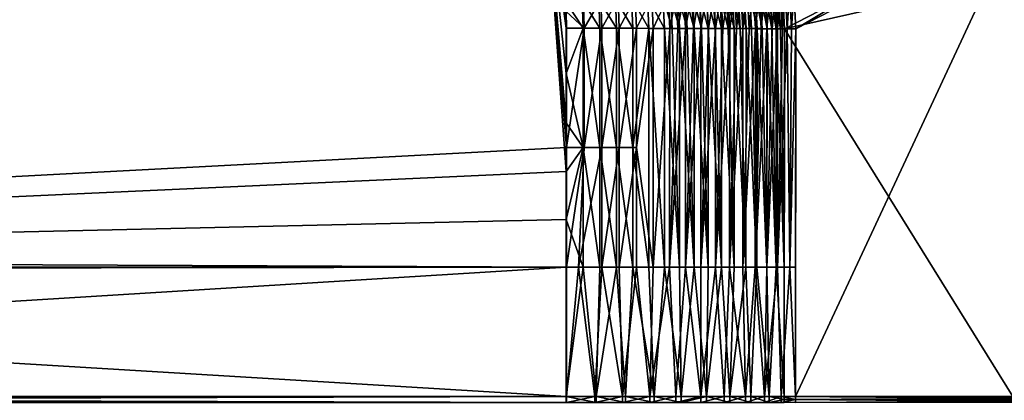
# Model space of a CAD drawing. Header units: metres. Extents: x -900 to 900, y -400 to 400.
# Tile 213 of 253: x 432 to 667, y 0 to 91. Entities that reach past the tile are written whole.
import ezdxf

# ---------------------------------------------------------------- set-up
doc = ezdxf.new("R2010")
doc.units = ezdxf.units.M

msp = doc.modelspace()

# ---------------------------------------------------------------- linework, layer by layer
at = {"layer": 'top'}
for points in [[(341.090759, 223.79567, -496.466583), (437.335358, 223.870071, -494.717072), (62.116249, 37.232742, -503.495331)], [(62.116249, 37.232742, -503.495331), (437.335358, 223.870071, -494.717072), (62.849209, 35.558052, -503.495331)], [(372.984802, 223.770142, -492.901215), (62.134815, 37.003773, -500.496002), (437.279114, 223.842056, -491.717743)], [(62.134815, 37.003773, -500.496002), (62.270256, 36.741394, -500.496002), (437.279114, 223.842056, -491.717743)], [(437.279114, 223.842056, -491.717743), (62.270256, 36.741394, -500.496002), (443.575165, 223.660156, -491.601166)], [(62.270256, 36.741394, -500.496002), (62.397728, 36.477486, -500.496002), (443.575165, 223.660156, -491.601166)], [(443.575165, 223.660156, -491.601166), (62.397728, 36.477486, -500.496002), (468.505676, 219.215271, -491.167877)], [(437.335358, 223.870071, -494.717072), (520.393921, 188.45813, -493.390167), (62.849209, 35.558052, -503.495331)], [(62.397728, 36.477486, -500.496002), (62.517357, 36.21207, -500.496002), (468.505676, 219.215271, -491.167877)], [(468.505676, 219.215271, -491.167877), (62.517357, 36.21207, -500.496002), (480.591248, 214.882462, -490.972443)], [(62.517357, 36.21207, -500.496002), (62.629272, 35.945187, -500.496002), (480.591248, 214.882462, -490.972443)], [(480.591248, 214.882462, -490.972443), (62.629272, 35.945187, -500.496002), (497.76944, 206.077408, -490.709351)], [(62.629272, 35.945187, -500.496002), (62.733601, 35.676849, -500.496002), (497.76944, 206.077408, -490.709351)], [(497.76944, 206.077408, -490.709351), (62.733601, 35.676849, -500.496002), (508.340515, 198.850876, -490.555847)], [(62.733601, 35.676849, -500.496002), (62.830471, 35.407097, -500.496002), (508.340515, 198.850876, -490.555847)], [(508.340515, 198.850876, -490.555847), (62.830471, 35.407097, -500.496002), (518.09021, 190.658234, -490.42038)], [(62.830471, 35.407097, -500.496002), (62.92001, 35.135952, -500.496002), (518.09021, 190.658234, -490.42038)], [(518.09021, 190.658234, -490.42038), (62.92001, 35.135952, -500.496002), (526.977783, 181.583008, -490.302704)], [(62.849209, 35.558052, -503.495331), (520.393921, 188.45813, -493.390167), (63.320282, 33.791721, -503.495331)], [(520.393921, 188.45813, -493.390167), (556.825012, 127.259506, -492.974121), (63.320282, 33.791721, -503.495331)], [(62.92001, 35.135952, -500.496002), (63.002346, 34.863441, -500.496002), (526.977783, 181.583008, -490.302704)], [(526.977783, 181.583008, -490.302704), (63.002346, 34.863441, -500.496002), (534.963257, 171.708542, -490.202545)], [(63.002346, 34.863441, -500.496002), (63.077606, 34.589596, -500.496002), (534.963257, 171.708542, -490.202545)], [(534.963257, 171.708542, -490.202545), (63.077606, 34.589596, -500.496002), (542.006714, 161.118149, -490.119659)], [(63.077606, 34.589596, -500.496002), (63.14592, 34.314438, -500.496002), (542.006714, 161.118149, -490.119659)], [(542.006714, 161.118149, -490.119659), (63.14592, 34.314438, -500.496002), (548.068054, 149.895493, -490.053741)], [(63.14592, 34.314438, -500.496002), (63.207417, 34.038002, -500.496002), (548.068054, 149.895493, -490.053741)], [(548.068054, 149.895493, -490.053741), (63.207417, 34.038002, -500.496002), (553.106445, 138.14418, -490.004761)], [(63.207417, 34.038002, -500.496002), (63.258526, 33.780186, -500.496002), (553.106445, 138.14418, -490.004761)], [(553.106445, 138.14418, -490.004761), (63.258526, 33.780186, -500.496002), (557.079407, 125.99765, -489.9729)], [(63.320282, 33.791721, -503.495331), (556.825012, 127.259506, -492.974121), (562.270081, 60.027832, -493.031525)], [(556.825012, 127.259506, -492.974121), (562.28949, 88.474983, -492.981537), (562.270081, 60.027832, -493.031525)], [(562.28949, 88.474983, -492.981537), (556.825012, 127.259506, -492.974121), (562.236694, 92.425606, -492.973175)], [(63.258526, 33.780186, -500.496002), (63.577065, 31.580099, -500.493591), (557.079407, 125.99765, -489.9729)], [(557.079407, 125.99765, -489.9729), (63.577065, 31.580099, -500.493591), (562.204956, 54.371548, -490.038177)], [(562.204956, 54.371548, -490.038177), (562.210327, 65.947968, -490.024506), (557.079407, 125.99765, -489.9729)], [(562.210327, 65.947968, -490.024506), (562.218018, 77.659081, -490.005096), (557.079407, 125.99765, -489.9729)], [(557.079407, 125.99765, -489.9729), (562.218018, 77.659081, -490.005096), (562.227051, 88.468025, -489.982208)], [(562.227051, 88.468025, -489.982208), (562.089111, 94.765228, -489.969666), (557.079407, 125.99765, -489.9729)], [(616.838867, 88.329659, -458.767822), (616.383362, 97.230095, -459.2565), (670.415527, 120.392815, -353.514008)], [(670.466003, 115.94252, -353.518738), (616.838867, 88.329659, -458.767822), (670.415527, 120.392815, -353.514008)], [(613.980286, 92.969688, -457.658325), (614.165894, 88.329659, -457.405853), (667.747559, 115.95916, -352.096375)], [(667.747559, 115.95916, -352.096375), (614.165894, 88.329659, -457.405853), (668.633911, 100.639046, -350.511444)], [(725.835327, 0.734328, -244.903076), (616.804932, 0.734328, -458.834534), (670.466003, 115.94252, -353.518738)], [(616.804932, 0.734328, -458.834534), (616.838867, 88.329659, -458.767822), (670.466003, 115.94252, -353.518738)], [(614.165894, 88.329659, -457.405853), (668.570313, 0.734328, -350.479034), (668.633911, 100.639046, -350.511444)], [(588.372498, 96.158806, -486.591064), (586.851379, 88.432594, -487.409637), (586.478088, 96.075562, -487.48111)], [(588.372498, 96.158806, -486.591064), (588.76123, 88.428192, -486.505371), (586.851379, 88.432594, -487.409637)], [(589.220337, 88.419182, -482.894196), (588.829468, 96.164604, -482.989746), (587.055115, 96.086823, -483.896851)], [(590.236023, 96.240585, -485.638397), (588.76123, 88.428192, -486.505371), (588.372498, 96.158806, -486.591064)], [(590.236023, 96.240585, -485.638397), (590.639526, 88.423683, -485.537262), (588.76123, 88.428192, -486.505371)], [(590.976624, 88.414787, -481.912659), (590.572449, 96.240913, -482.023956), (588.829468, 96.164604, -482.989746)], [(589.220337, 88.419182, -482.894196), (590.976624, 88.414787, -481.912659), (588.829468, 96.164604, -482.989746)], [(592.066589, 96.320808, -484.624084), (590.639526, 88.423683, -485.537262), (590.236023, 96.240585, -485.638397)], [(592.698853, 88.410294, -480.872498), (592.282104, 96.315659, -481.000366), (590.572449, 96.240913, -482.023956)], [(590.976624, 88.414787, -481.912659), (592.698853, 88.410294, -480.872498), (590.572449, 96.240913, -482.023956)], [(592.066589, 96.320808, -484.624084), (592.484131, 88.419067, -484.506409), (590.639526, 88.423683, -485.537262)], [(593.862122, 96.399399, -483.549072), (592.484131, 88.419067, -484.506409), (592.066589, 96.320808, -484.624084)], [(594.385071, 88.405708, -479.774872), (593.956482, 96.388771, -479.920044), (592.282104, 96.315659, -481.000366)], [(592.698853, 88.410294, -480.872498), (594.385071, 88.405708, -479.774872), (592.282104, 96.315659, -481.000366)], [(593.862122, 96.399399, -483.549072), (594.292908, 88.414345, -483.41394), (592.484131, 88.419067, -484.506409)], [(595.620728, 96.476257, -482.414459), (594.292908, 88.414345, -483.41394), (593.862122, 96.399399, -483.549072)], [(596.033325, 88.401031, -478.621033), (595.593933, 96.460167, -478.78421), (593.956482, 96.388771, -479.920044)], [(594.385071, 88.405708, -479.774872), (596.033325, 88.401031, -478.621033), (593.956482, 96.388771, -479.920044)], [(595.620728, 96.476257, -482.414459), (596.063843, 88.409531, -482.261169), (594.292908, 88.414345, -483.41394)], [(597.641724, 88.396278, -477.412292), (597.192749, 96.529778, -477.594177), (595.593933, 96.460167, -478.78421)], [(596.033325, 88.401031, -478.621033), (597.641724, 88.396278, -477.412292), (595.593933, 96.460167, -478.78421)], [(597.340454, 96.551323, -481.221558), (596.063843, 88.409531, -482.261169), (595.620728, 96.476257, -482.414459)], [(597.340454, 96.551323, -481.221558), (597.794922, 88.404617, -481.049316), (596.063843, 88.409531, -482.261169)], [(599.208496, 88.391449, -476.150055), (598.75116, 96.597527, -476.351318), (597.192749, 96.529778, -477.594177)], [(597.641724, 88.396278, -477.412292), (599.208496, 88.391449, -476.150055), (597.192749, 96.529778, -477.594177)], [(599.019592, 96.624504, -479.971741), (597.794922, 88.404617, -481.049316), (597.340454, 96.551323, -481.221558)], [(599.019592, 96.624504, -479.971741), (599.484192, 88.399628, -479.779846), (597.794922, 88.404617, -481.049316)], [(600.731873, 88.386551, -474.835693), (600.267456, 96.663353, -475.056946), (598.75116, 96.597527, -476.351318)], [(599.208496, 88.391449, -476.150055), (600.731873, 88.386551, -474.835693), (598.75116, 96.597527, -476.351318)], [(600.656311, 96.695732, -478.666443), (599.484192, 88.399628, -479.779846), (599.019592, 96.624504, -479.971741)], [(600.656311, 96.695732, -478.666443), (601.129761, 88.394554, -478.454132), (599.484192, 88.399628, -479.779846)], [(602.210022, 88.381584, -473.470764), (601.740051, 96.72718, -473.712372), (600.267456, 96.663353, -475.056946)], [(600.731873, 88.386551, -474.835693), (602.210022, 88.381584, -473.470764), (600.267456, 96.663353, -475.056946)], [(602.248901, 96.764931, -477.307037), (601.129761, 88.394554, -478.454132), (600.656311, 96.695732, -478.666443)], [(602.248901, 96.764931, -477.307037), (602.729614, 88.389412, -477.07373), (601.129761, 88.394554, -478.454132)], [(603.641357, 88.376564, -472.056763), (603.167114, 96.788933, -472.318939), (601.740051, 96.72718, -473.712372)], [(602.210022, 88.381584, -473.470764), (603.641357, 88.376564, -472.056763), (601.740051, 96.72718, -473.712372)], [(603.79541, 96.832031, -475.894897), (602.729614, 88.389412, -477.07373), (602.248901, 96.764931, -477.307037)], [(603.79541, 96.832031, -475.894897), (604.282104, 88.384193, -475.640198), (602.729614, 88.389412, -477.07373)], [(605.02417, 88.37149, -470.595337), (604.546936, 96.848549, -470.877991), (603.167114, 96.788933, -472.318939)], [(603.641357, 88.376564, -472.056763), (605.02417, 88.37149, -470.595337), (603.167114, 96.788933, -472.318939)], [(605.294189, 96.896957, -474.431458), (604.282104, 88.384193, -475.640198), (603.79541, 96.832031, -475.894897)], [(605.294189, 96.896957, -474.431458), (605.7854, 88.378922, -474.155121), (604.282104, 88.384193, -475.640198)], [(606.356995, 88.366364, -469.088135), (605.877991, 96.905945, -469.39093), (604.546936, 96.848549, -470.877991)], [(605.02417, 88.37149, -470.595337), (606.356995, 88.366364, -469.088135), (604.546936, 96.848549, -470.877991)], [(606.743469, 96.959625, -472.918091), (605.7854, 88.378922, -474.155121), (605.294189, 96.896957, -474.431458)], [(606.743469, 96.959625, -472.918091), (607.237732, 88.373589, -472.62027), (605.7854, 88.378922, -474.155121)], [(607.638245, 88.361198, -467.536865), (607.15863, 96.961075, -467.859894), (605.877991, 96.905945, -469.39093)], [(606.356995, 88.366364, -469.088135), (607.638245, 88.361198, -467.536865), (605.877991, 96.905945, -469.39093)], [(608.141357, 97.019974, -471.356354), (607.237732, 88.373589, -472.62027), (606.743469, 96.959625, -472.918091)], [(608.866516, 88.355995, -465.943298), (608.387512, 97.013863, -466.286987), (607.15863, 96.961075, -467.859894)], [(607.638245, 88.361198, -467.536865), (608.866516, 88.355995, -465.943298), (607.15863, 96.961075, -467.859894)], [(608.141357, 97.019974, -471.356354), (608.637512, 88.36821, -471.037292), (607.237732, 88.373589, -472.62027)], [(609.486389, 97.077927, -469.748352), (608.637512, 88.36821, -471.037292), (608.141357, 97.019974, -471.356354)], [(610.040344, 88.350761, -464.309235), (609.563049, 97.064262, -464.674469), (608.387512, 97.013863, -466.286987)], [(608.866516, 88.355995, -465.943298), (610.040344, 88.350761, -464.309235), (608.387512, 97.013863, -466.286987)], [(609.486389, 97.077927, -469.748352), (609.983215, 88.362785, -469.408051), (608.637512, 88.36821, -471.037292)], [(610.777039, 97.133423, -468.096436), (609.983215, 88.362785, -469.408051), (609.486389, 97.077927, -469.748352)], [(611.158447, 88.345512, -462.636536), (610.683899, 97.112198, -463.024475), (609.563049, 97.064262, -464.674469)], [(610.040344, 88.350761, -464.309235), (611.158447, 88.345512, -462.636536), (609.563049, 97.064262, -464.674469)], [(610.777039, 97.133423, -468.096436), (611.273193, 88.357323, -467.734375), (609.983215, 88.362785, -469.408051)], [(612.219482, 88.340233, -460.927124), (611.748474, 97.157616, -461.339203), (610.683899, 97.112198, -463.024475)], [(611.158447, 88.345512, -462.636536), (612.219482, 88.340233, -460.927124), (610.683899, 97.112198, -463.024475)], [(612.011658, 97.186394, -466.402863), (611.273193, 88.357323, -467.734375), (610.777039, 97.133423, -468.096436)], [(612.011658, 97.186394, -466.402863), (612.505981, 88.351822, -466.018188), (611.273193, 88.357323, -467.734375)], [(613.222351, 88.334953, -459.182892), (612.755432, 97.200462, -459.620819), (611.748474, 97.157616, -461.339203)], [(612.219482, 88.340233, -460.927124), (613.222351, 88.334953, -459.182892), (611.748474, 97.157616, -461.339203)], [(613.188843, 97.236794, -464.669952), (612.505981, 88.351822, -466.018188), (612.011658, 97.186394, -466.402863)], [(613.188843, 97.236794, -464.669952), (613.680298, 88.346306, -464.261414), (612.505981, 88.351822, -466.018188)], [(613.980286, 92.969688, -457.658325), (612.755432, 97.200462, -459.620819), (613.222351, 88.334953, -459.182892)], [(614.307007, 97.284538, -462.900024), (613.680298, 88.346306, -464.261414), (613.188843, 97.236794, -464.669952)], [(614.307007, 97.284538, -462.900024), (614.794678, 88.340767, -462.466064), (613.680298, 88.346306, -464.261414)], [(615.364563, 97.329567, -461.095306), (614.794678, 88.340767, -462.466064), (614.307007, 97.284538, -462.900024)], [(615.364563, 97.329567, -461.095306), (615.847961, 88.335213, -460.634186), (614.794678, 88.340767, -462.466064)], [(616.383362, 97.230095, -459.2565), (615.847961, 88.335213, -460.634186), (615.364563, 97.329567, -461.095306)], [(616.383362, 97.230095, -459.2565), (616.838867, 88.329659, -458.767822), (615.847961, 88.335213, -460.634186)], [(566.046021, 95.158463, -489.752319), (562.089111, 94.765228, -489.969666), (566.244446, 88.462715, -489.762939)], [(562.089111, 94.765228, -489.969666), (562.227051, 88.468025, -489.982208), (566.244446, 88.462715, -489.762939)], [(566.307678, 95.182732, -492.740753), (566.50885, 88.469406, -492.751251), (562.236694, 92.425606, -492.973175)], [(570.237976, 88.456802, -489.273529), (570.001709, 95.33429, -489.269806), (566.046021, 95.158463, -489.752319)], [(566.244446, 88.462715, -489.762939), (570.237976, 88.456802, -489.273529), (566.046021, 95.158463, -489.752319)], [(570.462097, 95.367599, -492.233978), (566.50885, 88.469406, -492.751251), (566.307678, 95.182732, -492.740753)], [(570.462097, 95.367599, -492.233978), (570.703064, 88.463188, -492.237244), (566.50885, 88.469406, -492.751251)], [(574.189453, 88.45031, -488.516174), (573.920227, 95.50798, -488.524353), (570.001709, 95.33429, -489.269806)], [(570.237976, 88.456802, -489.273529), (574.189453, 88.45031, -488.516174), (570.001709, 95.33429, -489.269806)], [(574.577515, 95.550224, -491.45108), (570.703064, 88.463188, -492.237244), (570.462097, 95.367599, -492.233978)], [(574.577515, 95.550224, -491.45108), (574.853149, 88.456375, -491.441833), (570.703064, 88.463188, -492.237244)], [(578.080933, 88.443268, -487.494324), (577.780701, 95.67865, -487.518707), (573.920227, 95.50798, -488.524353)], [(574.189453, 88.45031, -488.516174), (578.080933, 88.443268, -487.494324), (573.920227, 95.50798, -488.524353)], [(578.632019, 95.72966, -490.394928), (574.853149, 88.456375, -491.441833), (574.577515, 95.550224, -491.45108)], [(578.632019, 95.72966, -490.394928), (578.940186, 88.448975, -490.368622), (574.853149, 88.456375, -491.441833)], [(581.894714, 88.435707, -486.212646), (581.563232, 95.845436, -486.256439), (577.780701, 95.67865, -487.518707)], [(578.080933, 88.443268, -487.494324), (581.894714, 88.435707, -486.212646), (577.780701, 95.67865, -487.518707)], [(582.604614, 95.905014, -489.069244), (578.940186, 88.448975, -490.368622), (578.632019, 95.72966, -490.394928)], [(582.604614, 95.905014, -489.069244), (582.945679, 88.44104, -489.022522), (578.940186, 88.448975, -490.368622)], [(585.613464, 88.427666, -484.676941), (585.251343, 96.007637, -484.744293), (581.563232, 95.845436, -486.256439)], [(581.894714, 88.435707, -486.212646), (585.613464, 88.427666, -484.676941), (581.563232, 95.845436, -486.256439)], [(586.478088, 96.075562, -487.48111), (582.945679, 88.44104, -489.022522), (582.604614, 95.905014, -489.069244)], [(586.478088, 96.075562, -487.48111), (586.851379, 88.432594, -487.409637), (582.945679, 88.44104, -489.022522)], [(587.431885, 88.423477, -483.815979), (587.055115, 96.086823, -483.896851), (585.251343, 96.007637, -484.744293)], [(585.613464, 88.427666, -484.676941), (587.431885, 88.423477, -483.815979), (585.251343, 96.007637, -484.744293)], [(587.431885, 88.423477, -483.815979), (589.220337, 88.419182, -482.894196), (587.055115, 96.086823, -483.896851)], [(562.236694, 92.425606, -492.973175), (566.50885, 88.469406, -492.751251), (562.28949, 88.474983, -492.981537)], [(614.165894, 88.329659, -457.405853), (613.980286, 92.969688, -457.658325), (613.222351, 88.334953, -459.182892)], [(562.227051, 88.468025, -489.982208), (562.218018, 77.659081, -490.005096), (566.244446, 88.462715, -489.762939)], [(562.218018, 77.659081, -490.005096), (566.216858, 60.0215, -489.812286), (566.244446, 88.462715, -489.762939)], [(562.28949, 88.474983, -492.981537), (566.50885, 88.469406, -492.751251), (562.270081, 60.027832, -493.031525)], [(566.50885, 88.469406, -492.751251), (566.481079, 60.024849, -492.800598), (562.270081, 60.027832, -493.031525)], [(566.244446, 88.462715, -489.762939), (566.216858, 60.0215, -489.812286), (570.209656, 60.018528, -489.322266)], [(570.237976, 88.456802, -489.273529), (566.244446, 88.462715, -489.762939), (570.209656, 60.018528, -489.322266)], [(566.50885, 88.469406, -492.751251), (570.703064, 88.463188, -492.237244), (566.481079, 60.024849, -492.800598)], [(570.703064, 88.463188, -492.237244), (570.674622, 60.021729, -492.285919), (566.481079, 60.024849, -492.800598)], [(574.164368, 60.015263, -488.564941), (570.237976, 88.456802, -489.273529), (570.209656, 60.018528, -489.322266)], [(574.189453, 88.45031, -488.516174), (570.237976, 88.456802, -489.273529), (574.164368, 60.015263, -488.564941)], [(570.703064, 88.463188, -492.237244), (574.853149, 88.456375, -491.441833), (570.674622, 60.021729, -492.285919)], [(574.853149, 88.456375, -491.441833), (574.828064, 60.018299, -491.49054), (570.674622, 60.021729, -492.285919)], [(578.05957, 60.011723, -487.543182), (574.189453, 88.45031, -488.516174), (574.164368, 60.015263, -488.564941)], [(578.080933, 88.443268, -487.494324), (574.189453, 88.45031, -488.516174), (578.05957, 60.011723, -487.543182)], [(574.853149, 88.456375, -491.441833), (578.940186, 88.448975, -490.368622), (574.828064, 60.018299, -491.49054)], [(578.940186, 88.448975, -490.368622), (578.919067, 60.014584, -490.417419), (574.828064, 60.018299, -491.49054)], [(581.894714, 88.435707, -486.212646), (578.080933, 88.443268, -487.494324), (578.05957, 60.011723, -487.543182)], [(578.05957, 60.011723, -487.543182), (581.865662, 31.580099, -486.277618), (581.894714, 88.435707, -486.212646)], [(578.940186, 88.448975, -490.368622), (582.945679, 88.44104, -489.022522), (578.919067, 60.014584, -490.417419)], [(582.945679, 88.44104, -489.022522), (582.91864, 31.580099, -489.086731), (578.919067, 60.014584, -490.417419)], [(581.865662, 31.580099, -486.277618), (585.583801, 31.580099, -484.74176), (581.894714, 88.435707, -486.212646)], [(581.894714, 88.435707, -486.212646), (585.583801, 31.580099, -484.74176), (585.613464, 88.427666, -484.676941)], [(582.945679, 88.44104, -489.022522), (586.851379, 88.432594, -487.409637), (582.91864, 31.580099, -489.086731)], [(586.851379, 88.432594, -487.409637), (586.824097, 31.580099, -487.473389), (582.91864, 31.580099, -489.086731)], [(585.583801, 31.580099, -484.74176), (589.190125, 31.580099, -482.958923), (585.613464, 88.427666, -484.676941)], [(585.613464, 88.427666, -484.676941), (589.190125, 31.580099, -482.958923), (587.431885, 88.423477, -483.815979)], [(586.851379, 88.432594, -487.409637), (588.76123, 88.428192, -486.505371), (586.824097, 31.580099, -487.473389)], [(588.76123, 88.428192, -486.505371), (590.639526, 88.423683, -485.537262), (586.824097, 31.580099, -487.473389)], [(586.824097, 31.580099, -487.473389), (590.639526, 88.423683, -485.537262), (590.610901, 31.580099, -485.601166)], [(589.190125, 31.580099, -482.958923), (589.220337, 88.419182, -482.894196), (587.431885, 88.423477, -483.815979)], [(589.190125, 31.580099, -482.958923), (592.668152, 31.580099, -480.937225), (589.220337, 88.419182, -482.894196)], [(592.668152, 31.580099, -480.937225), (590.976624, 88.414787, -481.912659), (589.220337, 88.419182, -482.894196)], [(590.639526, 88.423683, -485.537262), (592.484131, 88.419067, -484.506409), (590.610901, 31.580099, -485.601166)], [(590.610901, 31.580099, -485.601166), (592.484131, 88.419067, -484.506409), (594.292908, 88.414345, -483.41394)], [(590.610901, 31.580099, -485.601166), (594.292908, 88.414345, -483.41394), (594.262329, 31.580099, -483.478607)], [(590.976624, 88.414787, -481.912659), (592.668152, 31.580099, -480.937225), (592.698853, 88.410294, -480.872498)], [(592.668152, 31.580099, -480.937225), (596.002014, 31.580099, -478.685822), (592.698853, 88.410294, -480.872498)], [(592.698853, 88.410294, -480.872498), (596.002014, 31.580099, -478.685822), (594.385071, 88.405708, -479.774872)], [(594.292908, 88.414345, -483.41394), (596.063843, 88.409531, -482.261169), (594.262329, 31.580099, -483.478607)], [(594.262329, 31.580099, -483.478607), (596.063843, 88.409531, -482.261169), (597.794922, 88.404617, -481.049316)], [(594.262329, 31.580099, -483.478607), (597.794922, 88.404617, -481.049316), (597.762512, 31.580099, -481.11496)], [(596.002014, 31.580099, -478.685822), (596.033325, 88.401031, -478.621033), (594.385071, 88.405708, -479.774872)], [(596.002014, 31.580099, -478.685822), (599.176697, 31.580099, -476.214966), (596.033325, 88.401031, -478.621033)], [(599.176697, 31.580099, -476.214966), (597.641724, 88.396278, -477.412292), (596.033325, 88.401031, -478.621033)], [(597.641724, 88.396278, -477.412292), (599.176697, 31.580099, -476.214966), (599.208496, 88.391449, -476.150055)], [(597.794922, 88.404617, -481.049316), (599.484192, 88.399628, -479.779846), (597.762512, 31.580099, -481.11496)], [(597.762512, 31.580099, -481.11496), (599.484192, 88.399628, -479.779846), (601.129761, 88.394554, -478.454132)], [(597.762512, 31.580099, -481.11496), (601.129761, 88.394554, -478.454132), (601.096252, 31.580099, -478.520477)], [(599.176697, 31.580099, -476.214966), (602.177734, 31.580099, -473.535858), (599.208496, 88.391449, -476.150055)], [(599.208496, 88.391449, -476.150055), (602.177734, 31.580099, -473.535858), (600.731873, 88.386551, -474.835693)], [(602.177734, 31.580099, -473.535858), (602.210022, 88.381584, -473.470764), (600.731873, 88.386551, -474.835693)], [(601.129761, 88.394554, -478.454132), (602.729614, 88.389412, -477.07373), (601.096252, 31.580099, -478.520477)], [(601.096252, 31.580099, -478.520477), (602.729614, 88.389412, -477.07373), (604.282104, 88.384193, -475.640198)], [(601.096252, 31.580099, -478.520477), (604.282104, 88.384193, -475.640198), (604.248535, 31.580099, -475.706512)], [(602.177734, 31.580099, -473.535858), (604.991516, 31.580099, -470.660675), (602.210022, 88.381584, -473.470764)], [(604.991516, 31.580099, -470.660675), (603.641357, 88.376564, -472.056763), (602.210022, 88.381584, -473.470764)], [(603.641357, 88.376564, -472.056763), (604.991516, 31.580099, -470.660675), (605.02417, 88.37149, -470.595337)], [(604.282104, 88.384193, -475.640198), (605.7854, 88.378922, -474.155121), (604.248535, 31.580099, -475.706512)], [(604.248535, 31.580099, -475.706512), (605.7854, 88.378922, -474.155121), (607.237732, 88.373589, -472.62027)], [(604.248535, 31.580099, -475.706512), (607.237732, 88.373589, -472.62027), (607.205383, 31.580099, -472.685181)], [(604.991516, 31.580099, -470.660675), (607.605164, 31.580099, -467.602478), (605.02417, 88.37149, -470.595337)], [(605.02417, 88.37149, -470.595337), (607.605164, 31.580099, -467.602478), (606.356995, 88.366364, -469.088135)], [(607.605164, 31.580099, -467.602478), (607.638245, 88.361198, -467.536865), (606.356995, 88.366364, -469.088135)], [(607.237732, 88.373589, -472.62027), (608.637512, 88.36821, -471.037292), (607.205383, 31.580099, -472.685181)], [(607.205383, 31.580099, -472.685181), (608.637512, 88.36821, -471.037292), (609.983215, 88.362785, -469.408051)], [(607.205383, 31.580099, -472.685181), (609.983215, 88.362785, -469.408051), (609.952698, 31.580099, -469.470367)], [(607.605164, 31.580099, -467.602478), (610.006897, 31.580099, -464.375183), (607.638245, 88.361198, -467.536865)], [(610.006897, 31.580099, -464.375183), (608.866516, 88.355995, -465.943298), (607.638245, 88.361198, -467.536865)], [(608.866516, 88.355995, -465.943298), (610.006897, 31.580099, -464.375183), (610.040344, 88.350761, -464.309235)], [(609.983215, 88.362785, -469.408051), (611.273193, 88.357323, -467.734375), (609.952698, 31.580099, -469.470367)], [(609.952698, 31.580099, -469.470367), (611.273193, 88.357323, -467.734375), (612.505981, 88.351822, -466.018188)], [(609.952698, 31.580099, -469.470367), (612.505981, 88.351822, -466.018188), (612.477173, 31.580099, -466.077484)], [(610.006897, 31.580099, -464.375183), (612.185791, 31.580099, -460.993408), (610.040344, 88.350761, -464.309235)], [(610.040344, 88.350761, -464.309235), (612.185791, 31.580099, -460.993408), (611.158447, 88.345512, -462.636536)], [(612.185791, 31.580099, -460.993408), (612.219482, 88.340233, -460.927124), (611.158447, 88.345512, -462.636536)], [(612.185791, 31.580099, -460.993408), (614.131897, 31.580099, -457.472565), (612.219482, 88.340233, -460.927124)], [(614.131897, 31.580099, -457.472565), (613.222351, 88.334953, -459.182892), (612.219482, 88.340233, -460.927124)], [(612.505981, 88.351822, -466.018188), (613.680298, 88.346306, -464.261414), (612.477173, 31.580099, -466.077484)], [(612.477173, 31.580099, -466.077484), (613.680298, 88.346306, -464.261414), (614.794678, 88.340767, -462.466064)], [(612.477173, 31.580099, -466.077484), (614.794678, 88.340767, -462.466064), (615.451172, 31.580099, -461.348145)], [(614.131897, 31.580099, -457.472565), (614.165894, 88.329659, -457.405853), (613.222351, 88.334953, -459.182892)], [(614.131897, 31.580099, -457.472565), (614.131897, 0.734328, -457.472565), (614.165894, 88.329659, -457.405853)], [(614.131897, 0.734328, -457.472565), (668.570313, 0.734328, -350.479034), (614.165894, 88.329659, -457.405853)], [(614.794678, 88.340767, -462.466064), (615.847961, 88.335213, -460.634186), (615.451172, 31.580099, -461.348145)], [(615.451172, 31.580099, -461.348145), (615.847961, 88.335213, -460.634186), (616.838867, 88.329659, -458.767822)], [(616.838867, 88.329659, -458.767822), (616.804932, 31.580099, -458.834534), (615.451172, 31.580099, -461.348145)], [(616.804932, 0.734328, -458.834534), (616.804932, 31.580099, -458.834534), (616.838867, 88.329659, -458.767822)], [(562.218018, 77.659081, -490.005096), (562.210327, 65.947968, -490.024506), (566.216858, 60.0215, -489.812286)], [(562.210327, 65.947968, -490.024506), (562.204956, 54.371548, -490.038177), (566.216858, 60.0215, -489.812286)], [(562.270081, 60.027832, -493.031525), (562.26355, 31.580099, -493.048248), (63.320282, 33.791721, -503.495331)], [(566.216858, 60.0215, -489.812286), (562.204956, 54.371548, -490.038177), (562.201782, 42.919022, -490.046234)], [(566.217651, 31.580099, -489.829163), (566.216858, 60.0215, -489.812286), (562.201782, 42.919022, -490.046234)], [(562.270081, 60.027832, -493.031525), (566.481079, 60.024849, -492.800598), (562.26355, 31.580099, -493.048248)], [(566.481079, 60.024849, -492.800598), (565.115784, 31.580099, -492.923462), (562.26355, 31.580099, -493.048248)], [(566.481079, 60.024849, -492.800598), (570.674622, 60.021729, -492.285919), (565.115784, 31.580099, -492.923462)], [(570.674622, 60.021729, -492.285919), (570.668152, 31.580099, -492.30426), (565.115784, 31.580099, -492.923462)], [(566.216858, 60.0215, -489.812286), (570.210632, 31.580099, -489.339325), (570.209656, 60.018528, -489.322266)], [(566.217651, 31.580099, -489.829163), (570.210632, 31.580099, -489.339325), (566.216858, 60.0215, -489.812286)], [(570.209656, 60.018528, -489.322266), (570.210632, 31.580099, -489.339325), (574.16156, 31.580099, -488.581635)], [(570.209656, 60.018528, -489.322266), (574.16156, 31.580099, -488.581635), (574.164368, 60.015263, -488.564941)], [(570.674622, 60.021729, -492.285919), (574.828064, 60.018299, -491.49054), (570.668152, 31.580099, -492.30426)], [(574.828064, 60.018299, -491.49054), (574.821472, 31.580099, -491.508148), (570.668152, 31.580099, -492.30426)], [(574.16156, 31.580099, -488.581635), (578.052429, 31.580099, -487.559509), (574.164368, 60.015263, -488.564941)], [(574.164368, 60.015263, -488.564941), (578.052429, 31.580099, -487.559509), (578.05957, 60.011723, -487.543182)], [(574.828064, 60.018299, -491.49054), (578.919067, 60.014584, -490.417419), (574.821472, 31.580099, -491.508148)], [(578.919067, 60.014584, -490.417419), (578.91156, 31.580099, -490.433868), (574.821472, 31.580099, -491.508148)], [(578.052429, 31.580099, -487.559509), (581.865662, 31.580099, -486.277618), (578.05957, 60.011723, -487.543182)], [(578.919067, 60.014584, -490.417419), (582.91864, 31.580099, -489.086731), (578.91156, 31.580099, -490.433868)], [(63.577065, 31.580099, -500.493591), (562.201782, 42.919022, -490.046234), (562.204956, 54.371548, -490.038177)], [(63.577065, 31.580099, -500.493591), (562.200745, 31.580099, -490.04892), (562.201782, 42.919022, -490.046234)], [(562.200745, 31.580099, -490.04892), (566.217651, 31.580099, -489.829163), (562.201782, 42.919022, -490.046234)], [(562.26355, 31.580099, -493.048248), (63.639893, 31.580099, -503.49292), (63.320282, 33.791721, -503.495331)], [(63.577065, 31.580099, -500.493591), (63.597927, 30.845772, -500.493134), (562.200745, 31.580099, -490.04892)], [(63.597927, 30.845772, -500.493134), (63.597927, 0.734328, -500.493134), (562.200745, 31.580099, -490.04892)], [(562.200745, 31.580099, -490.04892), (63.597927, 0.734328, -500.493134), (562.200745, 0.734328, -490.04892)], [(63.639893, 31.580099, -503.49292), (562.26355, 31.580099, -493.048248), (63.660755, 30.845772, -503.492493)], [(562.26355, 31.580099, -493.048248), (562.26355, 0.734328, -493.048248), (63.660755, 30.845772, -503.492493)], [(63.660755, 30.845772, -503.492493), (562.26355, 0.734328, -493.048248), (63.660755, 0.734328, -503.492493)], [(562.200745, 31.580099, -490.04892), (562.200745, 0.734328, -490.04892), (566.217651, 31.580099, -489.829163)], [(562.200745, 0.734328, -490.04892), (569.326294, 0.734328, -489.471436), (566.217651, 31.580099, -489.829163)], [(562.26355, 31.580099, -493.048248), (565.115784, 31.580099, -492.923462), (562.26355, 0.734328, -493.048248)], [(565.115784, 31.580099, -492.923462), (569.002808, 0.734328, -492.542694), (562.26355, 0.734328, -493.048248)], [(565.115784, 31.580099, -492.923462), (570.668152, 31.580099, -492.30426), (569.002808, 0.734328, -492.542694)], [(569.326294, 0.734328, -489.471436), (570.210632, 31.580099, -489.339325), (566.217651, 31.580099, -489.829163)], [(570.668152, 31.580099, -492.30426), (575.648499, 0.734328, -491.314606), (569.002808, 0.734328, -492.542694)], [(576.331665, 0.734328, -488.046173), (574.16156, 31.580099, -488.581635), (569.326294, 0.734328, -489.471436)], [(574.16156, 31.580099, -488.581635), (570.210632, 31.580099, -489.339325), (569.326294, 0.734328, -489.471436)], [(570.668152, 31.580099, -492.30426), (574.821472, 31.580099, -491.508148), (575.648499, 0.734328, -491.314606)], [(578.052429, 31.580099, -487.559509), (574.16156, 31.580099, -488.581635), (576.331665, 0.734328, -488.046173)], [(574.821472, 31.580099, -491.508148), (578.91156, 31.580099, -490.433868), (575.648499, 0.734328, -491.314606)], [(575.648499, 0.734328, -491.314606), (578.91156, 31.580099, -490.433868), (582.123291, 0.734328, -489.378204)], [(583.116455, 0.734328, -485.793549), (578.052429, 31.580099, -487.559509), (576.331665, 0.734328, -488.046173)], [(583.116455, 0.734328, -485.793549), (581.865662, 31.580099, -486.277618), (578.052429, 31.580099, -487.559509)], [(578.91156, 31.580099, -490.433868), (582.91864, 31.580099, -489.086731), (582.123291, 0.734328, -489.378204)], [(585.583801, 31.580099, -484.74176), (581.865662, 31.580099, -486.277618), (583.116455, 0.734328, -485.793549)], [(582.123291, 0.734328, -489.378204), (582.91864, 31.580099, -489.086731), (586.824097, 31.580099, -487.473389)], [(582.123291, 0.734328, -489.378204), (586.824097, 31.580099, -487.473389), (588.352051, 0.734328, -486.756042)], [(589.583191, 0.734328, -482.745941), (585.583801, 31.580099, -484.74176), (583.116455, 0.734328, -485.793549)], [(589.583191, 0.734328, -482.745941), (589.190125, 31.580099, -482.958923), (585.583801, 31.580099, -484.74176)], [(586.824097, 31.580099, -487.473389), (590.610901, 31.580099, -485.601166), (588.352051, 0.734328, -486.756042)], [(588.352051, 0.734328, -486.756042), (590.610901, 31.580099, -485.601166), (594.262329, 0.734328, -483.478607)], [(592.668152, 31.580099, -480.937225), (589.190125, 31.580099, -482.958923), (589.583191, 0.734328, -482.745941)], [(595.639221, 0.734328, -478.947021), (592.668152, 31.580099, -480.937225), (589.583191, 0.734328, -482.745941)], [(590.610901, 31.580099, -485.601166), (594.262329, 31.580099, -483.478607), (594.262329, 0.734328, -483.478607)], [(595.639221, 0.734328, -478.947021), (596.002014, 31.580099, -478.685822), (592.668152, 31.580099, -480.937225)], [(594.262329, 0.734328, -483.478607), (594.262329, 31.580099, -483.478607), (597.762512, 31.580099, -481.11496)], [(594.262329, 0.734328, -483.478607), (597.762512, 31.580099, -481.11496), (599.7854, 0.734328, -479.583923)], [(601.197571, 0.734328, -474.451294), (599.176697, 31.580099, -476.214966), (595.639221, 0.734328, -478.947021)], [(599.176697, 31.580099, -476.214966), (596.002014, 31.580099, -478.685822), (595.639221, 0.734328, -478.947021)], [(597.762512, 31.580099, -481.11496), (601.096252, 31.580099, -478.520477), (599.7854, 0.734328, -479.583923)], [(601.197571, 0.734328, -474.451294), (602.177734, 31.580099, -473.535858), (599.176697, 31.580099, -476.214966)], [(599.7854, 0.734328, -479.583923), (601.096252, 31.580099, -478.520477), (604.857117, 0.734328, -475.11731)], [(601.096252, 31.580099, -478.520477), (604.248535, 31.580099, -475.706512), (604.857117, 0.734328, -475.11731)], [(606.178528, 0.734328, -469.323273), (604.991516, 31.580099, -470.660675), (601.197571, 0.734328, -474.451294)], [(604.991516, 31.580099, -470.660675), (602.177734, 31.580099, -473.535858), (601.197571, 0.734328, -474.451294)], [(604.857117, 0.734328, -475.11731), (604.248535, 31.580099, -475.706512), (607.205383, 31.580099, -472.685181)], [(604.857117, 0.734328, -475.11731), (607.205383, 31.580099, -472.685181), (609.418518, 0.734328, -470.130676)], [(607.605164, 31.580099, -467.602478), (604.991516, 31.580099, -470.660675), (606.178528, 0.734328, -469.323273)], [(610.510681, 0.734328, -463.636505), (607.605164, 31.580099, -467.602478), (606.178528, 0.734328, -469.323273)], [(607.205383, 31.580099, -472.685181), (609.952698, 31.580099, -469.470367), (609.418518, 0.734328, -470.130676)], [(610.006897, 31.580099, -464.375183), (607.605164, 31.580099, -467.602478), (610.510681, 0.734328, -463.636505)], [(609.418518, 0.734328, -470.130676), (609.952698, 31.580099, -469.470367), (612.477173, 31.580099, -466.077484)], [(609.418518, 0.734328, -470.130676), (612.477173, 31.580099, -466.077484), (613.416626, 0.734328, -464.681976)], [(612.185791, 31.580099, -460.993408), (610.006897, 31.580099, -464.375183), (610.510681, 0.734328, -463.636505)], [(612.185791, 31.580099, -460.993408), (610.510681, 0.734328, -463.636505), (614.131897, 0.734328, -457.472565)], [(614.131897, 31.580099, -457.472565), (612.185791, 31.580099, -460.993408), (614.131897, 0.734328, -457.472565)], [(612.477173, 31.580099, -466.077484), (615.451172, 31.580099, -461.348145), (613.416626, 0.734328, -464.681976)], [(613.416626, 0.734328, -464.681976), (615.451172, 31.580099, -461.348145), (616.804932, 0.734328, -458.834534)], [(615.451172, 31.580099, -461.348145), (616.804932, 31.580099, -458.834534), (616.804932, 0.734328, -458.834534)], [(562.200745, -0.734328, -490.04892), (562.200745, 0.734328, -490.04892), (63.597927, -0.734328, -500.493134)], [(562.200745, 0.734328, -490.04892), (63.597927, 0.734328, -500.493134), (63.597927, -0.734328, -500.493134)], [(562.26355, 0.734328, -493.048248), (562.26355, -0.734328, -493.048248), (63.660755, 0.734328, -503.492493)], [(562.26355, -0.734328, -493.048248), (63.660755, -0.734328, -503.492493), (63.660755, 0.734328, -503.492493)], [(562.200745, -0.734328, -490.04892), (569.326294, -0.734328, -489.471436), (562.200745, 0.734328, -490.04892)], [(569.326294, -0.734328, -489.471436), (569.326294, 0.734328, -489.471436), (562.200745, 0.734328, -490.04892)], [(562.26355, 0.734328, -493.048248), (569.002808, 0.734328, -492.542694), (562.26355, -0.734328, -493.048248)], [(569.002808, 0.734328, -492.542694), (569.002808, -0.734328, -492.542694), (562.26355, -0.734328, -493.048248)], [(569.002808, 0.734328, -492.542694), (575.648499, 0.734328, -491.314606), (569.002808, -0.734328, -492.542694)], [(575.648499, 0.734328, -491.314606), (575.648499, -0.734328, -491.314606), (569.002808, -0.734328, -492.542694)], [(569.326294, -0.734328, -489.471436), (576.331665, -0.734328, -488.046173), (569.326294, 0.734328, -489.471436)], [(576.331665, -0.734328, -488.046173), (576.331665, 0.734328, -488.046173), (569.326294, 0.734328, -489.471436)], [(575.648499, 0.734328, -491.314606), (582.123291, 0.734328, -489.378204), (575.648499, -0.734328, -491.314606)], [(582.123291, 0.734328, -489.378204), (582.123291, -0.734328, -489.378204), (575.648499, -0.734328, -491.314606)], [(576.331665, -0.734328, -488.046173), (583.116455, -0.734328, -485.793549), (576.331665, 0.734328, -488.046173)], [(583.116455, -0.734328, -485.793549), (583.116455, 0.734328, -485.793549), (576.331665, 0.734328, -488.046173)], [(582.123291, 0.734328, -489.378204), (588.352051, 0.734328, -486.756042), (582.123291, -0.734328, -489.378204)], [(588.352051, 0.734328, -486.756042), (588.352051, -0.734328, -486.756042), (582.123291, -0.734328, -489.378204)], [(583.116455, -0.734328, -485.793549), (589.583191, -0.734328, -482.745941), (583.116455, 0.734328, -485.793549)], [(589.583191, -0.734328, -482.745941), (589.583191, 0.734328, -482.745941), (583.116455, 0.734328, -485.793549)], [(588.352051, 0.734328, -486.756042), (594.262329, 0.734328, -483.478607), (588.352051, -0.734328, -486.756042)], [(594.262329, 0.734328, -483.478607), (594.262329, -0.734328, -483.478607), (588.352051, -0.734328, -486.756042)], [(589.583191, 0.734328, -482.745941), (589.583191, -0.734328, -482.745941), (595.639221, 0.734328, -478.947021)], [(589.583191, -0.734328, -482.745941), (595.639221, -0.734328, -478.947021), (595.639221, 0.734328, -478.947021)], [(594.262329, 0.734328, -483.478607), (599.7854, 0.734328, -479.583923), (594.262329, -0.734328, -483.478607)], [(599.7854, 0.734328, -479.583923), (599.7854, -0.734328, -479.583923), (594.262329, -0.734328, -483.478607)], [(595.639221, 0.734328, -478.947021), (595.639221, -0.734328, -478.947021), (601.197571, -0.734328, -474.451294)], [(595.639221, 0.734328, -478.947021), (601.197571, -0.734328, -474.451294), (601.197571, 0.734328, -474.451294)], [(599.7854, 0.734328, -479.583923), (604.857117, 0.734328, -475.11731), (599.7854, -0.734328, -479.583923)], [(604.857117, 0.734328, -475.11731), (604.857117, -0.734328, -475.11731), (599.7854, -0.734328, -479.583923)], [(601.197571, -0.734328, -474.451294), (606.178528, -0.734328, -469.323273), (601.197571, 0.734328, -474.451294)], [(601.197571, 0.734328, -474.451294), (606.178528, -0.734328, -469.323273), (606.178528, 0.734328, -469.323273)], [(604.857117, 0.734328, -475.11731), (609.418518, 0.734328, -470.130676), (604.857117, -0.734328, -475.11731)], [(609.418518, 0.734328, -470.130676), (609.418518, -0.734328, -470.130676), (604.857117, -0.734328, -475.11731)], [(606.178528, -0.734328, -469.323273), (610.510681, -0.734328, -463.636505), (606.178528, 0.734328, -469.323273)], [(606.178528, 0.734328, -469.323273), (610.510681, -0.734328, -463.636505), (610.510681, 0.734328, -463.636505)], [(609.418518, 0.734328, -470.130676), (613.416626, 0.734328, -464.681976), (609.418518, -0.734328, -470.130676)], [(613.416626, 0.734328, -464.681976), (613.416626, -0.734328, -464.681976), (609.418518, -0.734328, -470.130676)], [(610.510681, -0.734328, -463.636505), (614.131897, 0, -457.472565), (610.510681, 0.734328, -463.636505)], [(610.510681, 0.734328, -463.636505), (614.131897, 0, -457.472565), (614.131897, 0.734328, -457.472565)], [(610.510681, -0.734328, -463.636505), (614.131897, -0.734328, -457.472565), (614.131897, 0, -457.472565)], [(616.804932, 0.734328, -458.834534), (616.804932, 0, -458.834534), (613.416626, 0.734328, -464.681976)], [(616.804932, 0, -458.834534), (613.416626, -0.734328, -464.681976), (613.416626, 0.734328, -464.681976)], [(616.804932, 0, -458.834534), (616.804932, -0.734328, -458.834534), (613.416626, -0.734328, -464.681976)], [(614.131897, 0.734328, -457.472565), (614.131897, 0, -457.472565), (668.633911, 0.367164, -350.511444)], [(668.570313, 0.734328, -350.479034), (614.131897, 0.734328, -457.472565), (668.633911, 0.367164, -350.511444)], [(614.131897, 0, -457.472565), (668.431641, 0, -350.408386), (668.633911, 0.367164, -350.511444)], [(614.131897, 0, -457.472565), (614.131897, -0.734328, -457.472565), (668.633911, -0.367164, -350.511444)], [(668.431641, 0, -350.408386), (614.131897, 0, -457.472565), (668.633911, -0.367164, -350.511444)], [(725.835327, 0, -244.903076), (616.804932, 0, -458.834534), (725.835327, 0.734328, -244.903076)], [(725.835327, 0.734328, -244.903076), (616.804932, 0, -458.834534), (616.804932, 0.734328, -458.834534)], [(725.835327, -0.734328, -244.903076), (616.804932, -0.734328, -458.834534), (725.835327, 0, -244.903076)], [(616.804932, -0.734328, -458.834534), (616.804932, 0, -458.834534), (725.835327, 0, -244.903076)]]:
    msp.add_3dface(points, dxfattribs=at)

doc.saveas('drawing.dxf')
